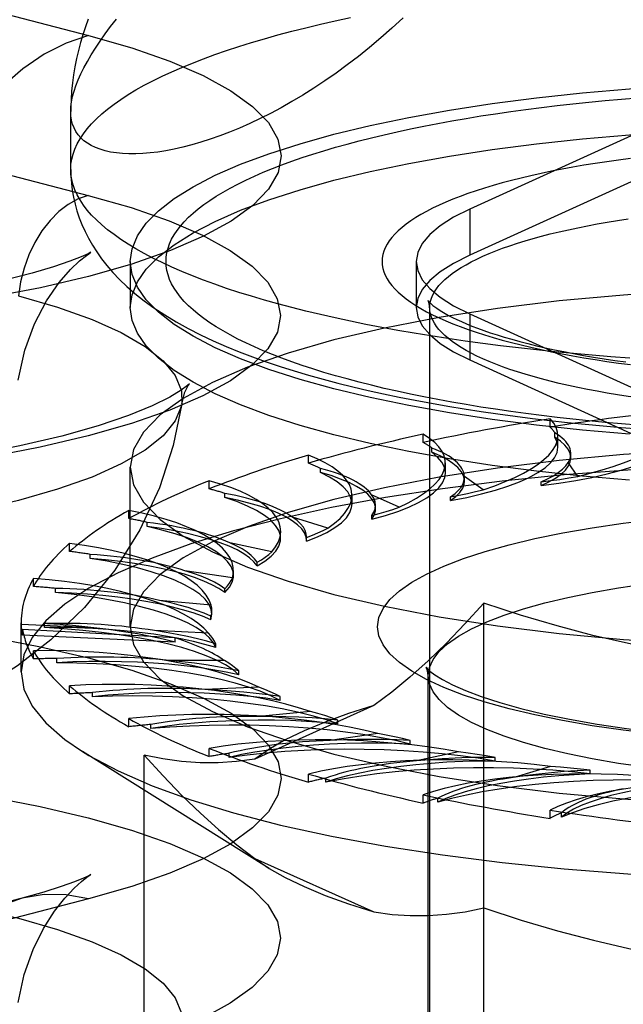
# Model space of a CAD drawing. Header units: inches. Extents: x 0 to 227, y 0 to 147.
# Tile 206 of 256: x 98.478 to 98.858, y 103.569 to 104.189. Entities that reach past the tile are written whole.
import ezdxf

# ---------------------------------------------------------------- set-up
doc = ezdxf.new("R2010")
doc.units = ezdxf.units.IN
doc.header["$LTSCALE"] = 12.466667
doc.header["$MEASUREMENT"] = 0
doc.linetypes.add('HIDDEN', pattern=[0.2, 0.1, -0.1])
doc.layers.get('0').update_dxf_attribs({"linetype": 'CONTINUOUS'})
doc.layers.add('DEFAULT_2', color=8, linetype='HIDDEN')

msp = doc.modelspace()

# ---------------------------------------------------------------- linework, layer by layer
at = {"color": 7, "linetype": 'Continuous'}
for p, q in [((98.5102, 104.09467), (98.5102, 104.1312)), ((98.5477, 104.01913), (98.5477, 104.00774))]:
    msp.add_line(p, q, dxfattribs=at)
for points in [[(98.71945, 104.19014), (98.71245, 104.18365), (98.70542, 104.17743), (98.69837, 104.17148), (98.69132, 104.16581), (98.68427, 104.16041), (98.67724, 104.15527), (98.67023, 104.1504), (98.66326, 104.14579), (98.65634, 104.14144), (98.64949, 104.13735), (98.6427, 104.13353), (98.636, 104.12995), (98.62939, 104.12663), (98.62288, 104.12355), (98.61647, 104.12072), (98.61019, 104.11813), (98.60403, 104.11577), (98.598, 104.11365), (98.59212, 104.11176), (98.58639, 104.1101), (98.58082, 104.10865), (98.57541, 104.10743), (98.57018, 104.10642), (98.56513, 104.10562), (98.56026, 104.10503), (98.55559, 104.10464), (98.55111, 104.10446), (98.54684, 104.10446), (98.54278, 104.10466), (98.53894, 104.10505), (98.53532, 104.10563), (98.53193, 104.10638), (98.52877, 104.10732), (98.52584, 104.10843), (98.52316, 104.1097), (98.52072, 104.11115), (98.51853, 104.11276), (98.51659, 104.11453), (98.5149, 104.11646), (98.51347, 104.11855), (98.51229, 104.12079), (98.51138, 104.12317), (98.51072, 104.12571), (98.51033, 104.12838), (98.5102, 104.1312)], [(98.52118, 104.18915), (98.51944, 104.18431), (98.51784, 104.17944), (98.51637, 104.17451), (98.51503, 104.1695), (98.51385, 104.16443), (98.51282, 104.15932), (98.51195, 104.15419), (98.51126, 104.14909), (98.51075, 104.14399), (98.5104, 104.13892), (98.51022, 104.13386), (98.5102, 104.1312)], [(98.5102, 104.09467), (98.51031, 104.0903), (98.51064, 104.08593), (98.51118, 104.08158), (98.51194, 104.07723), (98.51293, 104.07288), (98.51415, 104.06853), (98.5156, 104.06421), (98.51728, 104.05991), (98.5192, 104.05562), (98.52138, 104.05133), (98.52383, 104.04705), (98.52656, 104.04277), (98.52959, 104.03849), (98.53296, 104.03419), (98.5367, 104.02985), (98.54087, 104.02548), (98.54551, 104.02104), (98.55066, 104.01656), (98.55637, 104.01203), (98.56261, 104.00753), (98.56936, 104.00308), (98.57655, 103.99875), (98.58405, 103.9946), (98.59183, 103.99063), (98.59981, 103.98687), (98.60797, 103.9833), (98.61627, 103.97991), (98.62471, 103.97669), (98.6333, 103.97362), (98.64203, 103.97069), (98.6509, 103.9679), (98.65991, 103.96522), (98.66907, 103.96266), (98.67838, 103.96021), (98.68783, 103.95785), (98.69743, 103.9556), (98.70717, 103.95344), (98.71705, 103.95137), (98.72708, 103.9494), (98.73724, 103.94751), (98.74753, 103.94571), (98.75795, 103.94399), (98.7685, 103.94236), (98.77916, 103.94081), (98.78994, 103.93935), (98.80083, 103.93797), (98.81183, 103.93668), (98.82293, 103.93547), (98.83412, 103.93434), (98.8454, 103.93329), (98.85676, 103.93233)], [(98.86226, 103.97592), (98.85029, 103.97679), (98.83842, 103.97775), (98.82664, 103.97878), (98.81498, 103.9799), (98.80343, 103.98109), (98.792, 103.98236), (98.78071, 103.98371), (98.76955, 103.98513), (98.75855, 103.98663), (98.7477, 103.9882), (98.73701, 103.98985), (98.7265, 103.99157), (98.71616, 103.99335), (98.706, 103.99521), (98.69604, 103.99714), (98.68627, 103.99913), (98.67671, 104.00119), (98.66736, 104.00331), (98.65823, 104.00549), (98.64932, 104.00774), (98.64065, 104.01005), (98.63221, 104.01241), (98.62401, 104.01483), (98.61606, 104.0173), (98.60836, 104.01983), (98.60092, 104.02241), (98.59374, 104.02504), (98.58683, 104.02771), (98.5802, 104.03044), (98.57384, 104.0332), (98.56776, 104.03601), (98.56197, 104.03886), (98.55647, 104.04174), (98.55127, 104.04467), (98.54636, 104.04762), (98.54175, 104.05061), (98.53745, 104.05363), (98.53345, 104.05668), (98.52976, 104.05975), (98.52639, 104.06285), (98.52332, 104.06597), (98.52058, 104.06911), (98.51815, 104.07227), (98.51605, 104.07544), (98.51426, 104.07862), (98.5128, 104.08182), (98.51166, 104.08503), (98.51085, 104.08824), (98.51036, 104.09145), (98.5102, 104.09467)], [(98.86194, 103.89909), (98.83231, 103.90165), (98.80346, 103.90474), (98.77553, 103.90836), (98.74867, 103.91248), (98.72302, 103.91709), (98.6987, 103.92216), (98.67584, 103.92767), (98.65456, 103.93359), (98.63497, 103.93988), (98.61715, 103.94652), (98.60122, 103.95347), (98.58724, 103.9607), (98.57529, 103.96817), (98.56542, 103.97584), (98.5577, 103.98367), (98.55215, 103.99162), (98.54882, 103.99966), (98.5477, 104.00774)], [(98.86194, 103.92807), (98.83231, 103.93062), (98.80346, 103.93372), (98.77553, 103.93733), (98.74867, 103.94146), (98.72302, 103.94607), (98.6987, 103.95114), (98.67584, 103.95665), (98.65456, 103.96256), (98.63497, 103.96886), (98.61715, 103.9755), (98.60122, 103.98245), (98.58724, 103.98968), (98.57529, 103.99715), (98.56542, 104.00481), (98.563, 104.00727)], [(98.85676, 103.93233), (98.86819, 103.93145), (98.8797, 103.93066)]]:
    msp.add_lwpolyline(points, dxfattribs=at)
at = {"layer": 'DEFAULT_2', "color": 8, "linetype": 'HIDDEN'}
for p, q in [((98.28846, 104.23918), (98.52141, 104.17889)), ((100.6012, 104.17199), (96.4227, 104.17199)), ((98.28815, 104.13865), (98.52111, 104.07836)), ((98.87657, 104.12208), (98.76138, 104.06967)), ((98.87657, 104.09311), (98.76138, 104.04069)), ((98.76138, 104.06967), (98.76138, 104.04069)), ((98.5477, 104.03672), (98.5477, 104.01913)), ((98.7277, 104.03672), (98.7277, 104.00774)), ((98.7362, 102.88726), (98.7362, 104.00774)), ((98.76138, 104.00376), (98.76138, 103.97479)), ((98.76138, 104.00376), (98.87657, 103.95135)), ((98.76138, 103.97479), (98.87657, 103.92237)), ((98.85449, 103.95289), (98.84802, 103.95395)), ((98.81207, 103.93253), (98.81207, 103.93767)), ((98.7321, 103.92287), (98.7321, 103.92802)), ((98.81503, 103.92623), (98.81503, 103.9288)), ((98.81694, 103.91989), (98.81694, 103.92704)), ((98.65982, 103.90977), (98.65982, 103.91492)), ((98.73753, 103.91677), (98.73753, 103.91934)), ((98.82505, 103.91321), (98.82505, 103.91584)), ((98.5477, 103.80683), (98.5477, 103.90728)), ((98.74608, 103.90349), (98.74608, 103.90997)), ((98.82946, 103.90147), (98.82346, 103.91027)), ((98.66755, 103.90397), (98.66755, 103.90654)), ((98.75813, 103.90083), (98.75811, 103.90147)), ((98.76992, 103.89307), (98.75811, 103.90147)), ((98.59743, 103.89363), (98.59743, 103.89877)), ((98.75813, 103.8985), (98.75813, 103.90083)), ((98.80627, 103.89569), (98.80627, 103.89803)), ((98.60723, 103.88822), (98.60723, 103.89079)), ((98.68729, 103.88415), (98.68729, 103.88972)), ((98.71692, 103.88212), (98.69965, 103.88986)), ((98.74939, 103.8863), (98.74939, 103.88864)), ((98.7021, 103.881), (98.7021, 103.88333)), ((98.54681, 103.87492), (98.54681, 103.88006)), ((98.69967, 103.8745), (98.69967, 103.87684)), ((98.55839, 103.87), (98.55839, 103.87257)), ((98.67207, 103.86896), (98.64988, 103.8758)), ((98.64237, 103.86247), (98.64237, 103.86689)), ((98.50952, 103.85422), (98.50952, 103.85936)), ((98.63673, 103.85398), (98.61029, 103.85972)), ((98.65863, 103.86298), (98.65865, 103.86359)), ((98.65864, 103.86064), (98.65866, 103.86358)), ((98.65864, 103.86064), (98.65865, 103.86125)), ((98.52251, 103.84986), (98.52251, 103.85243)), ((98.62752, 103.84514), (98.62752, 103.84748)), ((98.61199, 103.83763), (98.58209, 103.8421)), ((98.61267, 103.8391), (98.61267, 103.84219)), ((98.48669, 103.83216), (98.48669, 103.8373)), ((98.5007, 103.82841), (98.5007, 103.83098)), ((98.60727, 103.82849), (98.60727, 103.83082)), ((98.59858, 103.82043), (98.56614, 103.82348)), ((98.77031, 103.3162), (98.77031, 103.82168)), ((100.6012, 103.81688), (96.5477, 103.81688)), ((98.59851, 103.81117), (98.59911, 103.81476)), ((98.59911, 103.81475), (98.59911, 103.81709)), ((98.479, 103.77848), (98.479, 103.80941)), ((98.5248, 103.80617), (98.47901, 103.80826)), ((98.49361, 103.80631), (98.49361, 103.80888)), ((98.59851, 103.81117), (98.59851, 103.81351)), ((98.47986, 103.80156), (98.47986, 103.80519)), ((98.57601, 103.79981), (98.47986, 103.80519)), ((98.59692, 103.80288), (98.56293, 103.80443)), ((98.57601, 103.79717), (98.47986, 103.80156)), ((98.57601, 103.79717), (98.57601, 103.79981)), ((98.60149, 103.79373), (98.60149, 103.79607)), ((96.5477, 103.78996), (100.6012, 103.78996)), ((98.48669, 103.78666), (98.48669, 103.7918)), ((98.50145, 103.78422), (98.50145, 103.78679)), ((98.60706, 103.78553), (98.57254, 103.78553)), ((98.61613, 103.77668), (98.61613, 103.77902)), ((98.7352, 103.41421), (98.7352, 103.77611)), ((98.50952, 103.7646), (98.50952, 103.76974)), ((98.52399, 103.76282), (98.52399, 103.76539)), ((98.62869, 103.76889), (98.59469, 103.76734)), ((98.64199, 103.76055), (98.64199, 103.76289)), ((98.70112, 103.75722), (98.62608, 103.72358)), ((98.66115, 103.75348), (98.62871, 103.75043)), ((98.54681, 103.7439), (98.54681, 103.74905)), ((98.67828, 103.74583), (98.67828, 103.74817)), ((98.56055, 103.74276), (98.56055, 103.74533)), ((98.70346, 103.73977), (98.67356, 103.7353)), ((98.72389, 103.73297), (98.72389, 103.7353)), ((98.63518, 103.65482), (98.51753, 103.72834)), ((98.59743, 103.7252), (98.59743, 103.73034)), ((98.75433, 103.72816), (98.72788, 103.72241)), ((98.5564, 103.41209), (98.5564, 103.72612)), ((98.61001, 103.72465), (98.61001, 103.72722)), ((98.77744, 103.72234), (98.77744, 103.72468)), ((98.81221, 103.71901), (98.79002, 103.71217)), ((98.8373, 103.71429), (98.8373, 103.71663)), ((98.65982, 103.70905), (98.65982, 103.71419)), ((98.67087, 103.70904), (98.67087, 103.71161)), ((98.7321, 103.69595), (98.7321, 103.70109)), ((98.74128, 103.6964), (98.74128, 103.69897)), ((98.81207, 103.6863), (98.81207, 103.69144)), ((98.8191, 103.68711), (98.8191, 103.68968)), ((98.62608, 103.66111), (98.70112, 103.62747)), ((98.62608, 103.66111), (98.63521, 103.65481)), ((98.47957, 103.63603), (98.24662, 103.57574)), ((98.52141, 103.63567), (98.28846, 103.57538))]:
    msp.add_line(p, q, dxfattribs=at)
for points in [[(98.5102, 104.09467), (98.51036, 104.09789), (98.51085, 104.10111), (98.51166, 104.10432), (98.5128, 104.10752), (98.51426, 104.11072), (98.51605, 104.1139), (98.51815, 104.11708), (98.52058, 104.12023), (98.52332, 104.12337), (98.52639, 104.12649), (98.52976, 104.12959), (98.53345, 104.13266), (98.53745, 104.13571), (98.54175, 104.13873), (98.54636, 104.14172), (98.55127, 104.14468), (98.55647, 104.1476), (98.56197, 104.15048), (98.56776, 104.15333), (98.57384, 104.15614), (98.5802, 104.15891), (98.58683, 104.16163), (98.59374, 104.1643), (98.60092, 104.16693), (98.60836, 104.16951), (98.61606, 104.17204), (98.62401, 104.17451), (98.63221, 104.17693), (98.64065, 104.1793), (98.64932, 104.1816), (98.65823, 104.18385), (98.66736, 104.18603), (98.67671, 104.18815), (98.68627, 104.19021)], [(98.5102, 104.1312), (98.51033, 104.13416), (98.51072, 104.13726), (98.51138, 104.14049), (98.51229, 104.14385), (98.51347, 104.14735), (98.5149, 104.15097), (98.51659, 104.15473), (98.51853, 104.15861), (98.52072, 104.16262), (98.52316, 104.16675), (98.52584, 104.17101), (98.52877, 104.17539), (98.53193, 104.1799), (98.53532, 104.18453), (98.53894, 104.18928)], [(98.52141, 104.17889), (98.50738, 104.17412), (98.49354, 104.16712), (98.48009, 104.158), (98.46724, 104.14689), (98.45515, 104.13395), (98.444, 104.11935), (98.43395, 104.10332), (98.42514, 104.08606), (98.41769, 104.06784), (98.41172, 104.0489), (98.4073, 104.02952)], [(98.52141, 104.17889), (98.54861, 104.17113), (98.57261, 104.16277), (98.59354, 104.15374), (98.61102, 104.14422), (98.62474, 104.13432), (98.63467, 104.12411), (98.64066, 104.1137), (98.6427, 104.10318), (98.64072, 104.09267), (98.63479, 104.08225), (98.62491, 104.07204), (98.61124, 104.06213), (98.59385, 104.05261), (98.57296, 104.04358), (98.54872, 104.03512), (98.52141, 104.02732), (98.49126, 104.02025), (98.4586, 104.01398)], [(98.5477, 104.03672), (98.54882, 104.04479), (98.55215, 104.05283), (98.5577, 104.06079), (98.56542, 104.06862), (98.57529, 104.07629), (98.58724, 104.08375), (98.60122, 104.09098), (98.61715, 104.09793), (98.63497, 104.10457), (98.65456, 104.11087), (98.67584, 104.11678), (98.6987, 104.12229), (98.72302, 104.12736), (98.74867, 104.13197), (98.77553, 104.1361), (98.80346, 104.13972), (98.83231, 104.14281), (98.86194, 104.14536), (98.8922, 104.14736), (98.92294, 104.1488), (98.95391, 104.14966), (98.9852, 104.14995)], [(98.86733, 103.93373), (98.85696, 103.93456), (98.84667, 103.93547), (98.83648, 103.93644), (98.82639, 103.93748), (98.8164, 103.93859), (98.80654, 103.93977), (98.79679, 103.94101), (98.78718, 103.94232), (98.7777, 103.9437), (98.76836, 103.94513), (98.75918, 103.94663), (98.75014, 103.9482), (98.74127, 103.94982), (98.73256, 103.9515), (98.72403, 103.95324), (98.71568, 103.95504), (98.70751, 103.95689), (98.69953, 103.9588), (98.69175, 103.96077), (98.68417, 103.96278), (98.6768, 103.96484), (98.66963, 103.96696), (98.66268, 103.96912), (98.65596, 103.97133), (98.64946, 103.97358), (98.64319, 103.97588), (98.63715, 103.97822), (98.63135, 103.98059), (98.6258, 103.98301), (98.62049, 103.98546), (98.61543, 103.98795), (98.61063, 103.99047), (98.60608, 103.99303), (98.60179, 103.99561), (98.59776, 103.99822), (98.594, 104.00086), (98.59051, 104.00352), (98.58729, 104.00621), (98.58434, 104.00892), (98.58167, 104.01164), (98.57927, 104.01438), (98.57715, 104.01714), (98.57531, 104.01991), (98.57375, 104.0227), (98.57247, 104.02549), (98.57148, 104.02829), (98.57077, 104.03109), (98.57034, 104.0339), (98.5702, 104.03672), (98.57034, 104.03953), (98.57077, 104.04234), (98.57148, 104.04514), (98.57247, 104.04794), (98.57375, 104.05074), (98.57531, 104.05352), (98.57715, 104.05629), (98.57927, 104.05905), (98.58167, 104.06179), (98.58434, 104.06452), (98.58729, 104.06722), (98.59051, 104.06991), (98.594, 104.07257), (98.59776, 104.07521), (98.60179, 104.07782), (98.60608, 104.0804), (98.61063, 104.08296), (98.61543, 104.08548), (98.62049, 104.08797), (98.6258, 104.09042), (98.63135, 104.09284), (98.63715, 104.09522), (98.64319, 104.09755), (98.64946, 104.09985), (98.65596, 104.1021), (98.66268, 104.10431), (98.66963, 104.10647), (98.67679, 104.10859), (98.68417, 104.11065), (98.69175, 104.11267), (98.69953, 104.11463), (98.70751, 104.11654), (98.71568, 104.11839), (98.72403, 104.12019), (98.73256, 104.12193), (98.74127, 104.12361), (98.75014, 104.12524), (98.75918, 104.1268), (98.76836, 104.1283), (98.7777, 104.12974), (98.78718, 104.13111), (98.79679, 104.13242), (98.80654, 104.13366), (98.8164, 104.13484), (98.82639, 104.13595), (98.83648, 104.13699), (98.84667, 104.13796), (98.85696, 104.13887), (98.86733, 104.1397)], [(98.5477, 104.00774), (98.54882, 104.01582), (98.55215, 104.02385), (98.5577, 104.03181), (98.56542, 104.03964), (98.57529, 104.04731), (98.58724, 104.05478), (98.60122, 104.062), (98.61715, 104.06896), (98.63497, 104.0756), (98.65456, 104.08189), (98.67584, 104.08781), (98.6987, 104.09331), (98.72302, 104.09839), (98.74867, 104.103), (98.77553, 104.10712), (98.80346, 104.11074), (98.83231, 104.11383), (98.86194, 104.11638), (98.8922, 104.11838), (98.92294, 104.11982), (98.95391, 104.12068), (98.9852, 104.12097)], [(98.86259, 104.10158), (98.8551, 104.10059), (98.84771, 104.09955), (98.84045, 104.09845), (98.83333, 104.09729), (98.82634, 104.09608), (98.8195, 104.09481), (98.8128, 104.09349), (98.80627, 104.09212), (98.79989, 104.0907), (98.79369, 104.08923), (98.78766, 104.08771), (98.78181, 104.08614), (98.77614, 104.08453), (98.77067, 104.08288), (98.76538, 104.08119), (98.7603, 104.07945), (98.75543, 104.07768), (98.75076, 104.07586), (98.74631, 104.07402), (98.74207, 104.07214), (98.73805, 104.07022), (98.73426, 104.06828), (98.7307, 104.0663), (98.72737, 104.06431), (98.72427, 104.06228), (98.72141, 104.06023), (98.71879, 104.05816), (98.71641, 104.05607), (98.71428, 104.05397), (98.71239, 104.05185), (98.71075, 104.04971), (98.70937, 104.04756), (98.70823, 104.0454), (98.70734, 104.04324), (98.70671, 104.04107), (98.70633, 104.03889), (98.7062, 104.03671), (98.70633, 104.03454), (98.70671, 104.03236), (98.70734, 104.03019), (98.70823, 104.02802), (98.70937, 104.02587), (98.71076, 104.02372), (98.71239, 104.02158), (98.71428, 104.01946), (98.71641, 104.01736), (98.71879, 104.01527), (98.72141, 104.0132), (98.72427, 104.01115), (98.72737, 104.00912), (98.7307, 104.00713), (98.73426, 104.00515), (98.73806, 104.00321), (98.74207, 104.00129), (98.74631, 103.99941), (98.75076, 103.99757), (98.75543, 103.99575), (98.76031, 103.99398), (98.76539, 103.99224), (98.77067, 103.99055), (98.77614, 103.9889), (98.78181, 103.98729), (98.78766, 103.98572), (98.79369, 103.9842), (98.7999, 103.98273), (98.80627, 103.98131), (98.81281, 103.97994), (98.8195, 103.97862), (98.82634, 103.97735), (98.83333, 103.97614), (98.84046, 103.97498), (98.84772, 103.97388), (98.8551, 103.97284), (98.86259, 103.97185)], [(98.52111, 104.07836), (98.54827, 104.07061), (98.57225, 104.06225), (98.59315, 104.05323), (98.61062, 104.04372), (98.62433, 104.03383), (98.63425, 104.02363), (98.64023, 104.01323), (98.64227, 104.00273), (98.64029, 103.99222), (98.63436, 103.98182), (98.6245, 103.97162), (98.61084, 103.96171), (98.59346, 103.95221), (98.57259, 103.94318), (98.54838, 103.93474), (98.52111, 103.92694), (98.49099, 103.91988), (98.45836, 103.91362)], [(98.52111, 104.07836), (98.5148, 104.07611), (98.50863, 104.07267), (98.50271, 104.06811), (98.49716, 104.06253), (98.49211, 104.05604), (98.48765, 104.04877), (98.48387, 104.04087), (98.48086, 104.0325), (98.47866, 104.02383), (98.47734, 104.01505)], [(98.76138, 104.06967), (98.75122, 104.06454), (98.74285, 104.05924), (98.73627, 104.05376), (98.73152, 104.04815), (98.72866, 104.04245), (98.7277, 104.03672)], [(98.7362, 104.00774), (98.73632, 104.00973), (98.73667, 104.01171), (98.73727, 104.01369), (98.73809, 104.01567), (98.73916, 104.01764), (98.74045, 104.0196), (98.74198, 104.02155), (98.74375, 104.02348), (98.74574, 104.0254), (98.74796, 104.02731), (98.7504, 104.02919), (98.75307, 104.03106), (98.75596, 104.0329), (98.75907, 104.03472), (98.76239, 104.03651), (98.76593, 104.03828), (98.76967, 104.04001), (98.77362, 104.04172), (98.77777, 104.04339), (98.78212, 104.04503), (98.78666, 104.04663), (98.79139, 104.0482), (98.79631, 104.04973), (98.8014, 104.05122), (98.80667, 104.05266), (98.81211, 104.05407), (98.81772, 104.05543), (98.82348, 104.05674), (98.8294, 104.05801), (98.83546, 104.05923), (98.84167, 104.0604), (98.84802, 104.06152), (98.85449, 104.06259), (98.86109, 104.06361)], [(98.52152, 104.04164), (98.52243, 104.04224), (98.5229, 104.04254), (98.52111, 104.04162), (98.51677, 104.03966), (98.50961, 104.03685), (98.49938, 104.03336), (98.48588, 104.02936), (98.46881, 104.02503)], [(98.47718, 103.962), (98.48131, 103.98084), (98.48744, 103.99749), (98.49499, 104.01192), (98.50294, 104.02343), (98.51, 104.0316), (98.51582, 104.03716), (98.52004, 104.04057), (98.52152, 104.04164)], [(98.76138, 104.04069), (98.75122, 104.03556), (98.74285, 104.03026), (98.73627, 104.02478), (98.73152, 104.01917), (98.72866, 104.01348), (98.7277, 104.00774)], [(98.563, 104.00727), (98.5577, 104.01265), (98.55215, 104.0206), (98.54882, 104.02864), (98.5477, 104.03672)], [(98.7277, 104.03672), (98.72866, 104.03098), (98.73152, 104.02528), (98.73627, 104.01967), (98.74285, 104.01419), (98.75122, 104.00889), (98.76138, 104.00376)], [(98.9852, 104.02052), (98.94211, 104.01996), (98.89985, 104.01834), (98.8582, 104.01564), (98.81778, 104.0119), (98.77897, 104.00714), (98.74214, 104.00143), (98.70766, 103.99481), (98.67584, 103.98735), (98.64702, 103.97911), (98.62143, 103.97019), (98.59937, 103.96066), (98.581, 103.95061), (98.56655, 103.94015), (98.55611, 103.92937), (98.54982, 103.91838), (98.5477, 103.90728)], [(98.47734, 104.01505), (98.50198, 104.00796), (98.52362, 104.00025), (98.54203, 103.992), (98.55701, 103.98329), (98.56839, 103.97423), (98.57604, 103.96491), (98.57989, 103.95543), (98.58013, 103.94724)], [(98.7277, 104.00774), (98.72866, 104.002), (98.73152, 103.99631), (98.73627, 103.9907), (98.74285, 103.98521), (98.75122, 103.97992), (98.76138, 103.97479)], [(98.73524, 104.01207), (98.73523, 104.0121), (98.73524, 104.01208), (98.73537, 104.0119), (98.73563, 104.01159), (98.73603, 104.01114), (98.7366, 104.01058), (98.73733, 104.00991), (98.73824, 104.00913), (98.73935, 104.00826), (98.74067, 104.00731), (98.74219, 104.00628), (98.74394, 104.00517), (98.74591, 104.00401), (98.74812, 104.00279), (98.75056, 104.00152), (98.75323, 104.00021), (98.75615, 103.99887), (98.7593, 103.99751), (98.7627, 103.99613), (98.76632, 103.99473), (98.77018, 103.99333), (98.77428, 103.99193), (98.77859, 103.99053), (98.78313, 103.98914), (98.78788, 103.98776), (98.79285, 103.9864), (98.79802, 103.98506), (98.80339, 103.98375), (98.80895, 103.98246), (98.8147, 103.98121), (98.82063, 103.97999), (98.82673, 103.97881), (98.833, 103.97766), (98.83942, 103.97656), (98.846, 103.9755), (98.85272, 103.97449), (98.85958, 103.97353)], [(98.73632, 104.00575), (98.73612, 104.00904), (98.73594, 104.01013), (98.73571, 104.01097), (98.73548, 104.01158), (98.73531, 104.01194), (98.73524, 104.01207)], [(98.84802, 103.95395), (98.84167, 103.95508), (98.83546, 103.95625), (98.8294, 103.95747), (98.82348, 103.95873), (98.81772, 103.96005), (98.81211, 103.96141), (98.80667, 103.96281), (98.8014, 103.96426), (98.79631, 103.96575), (98.79139, 103.96728), (98.78666, 103.96884), (98.78212, 103.97045), (98.77777, 103.97209), (98.77362, 103.97376), (98.76967, 103.97546), (98.76593, 103.9772), (98.76239, 103.97897), (98.75907, 103.98076), (98.75596, 103.98258), (98.75307, 103.98442), (98.7504, 103.98628), (98.74796, 103.98817), (98.74574, 103.99007), (98.74375, 103.99199), (98.74198, 103.99393), (98.74045, 103.99588), (98.73916, 103.99784), (98.73809, 103.9998), (98.73727, 104.00178), (98.73667, 104.00376), (98.73632, 104.00575)], [(98.58394, 103.95827), (98.58419, 103.95867), (98.58504, 103.95981), (98.58378, 103.95865), (98.57979, 103.95569), (98.57253, 103.95132), (98.56149, 103.94587), (98.5465, 103.93976), (98.52748, 103.93331), (98.50459, 103.92686), (98.47819, 103.92068), (98.44855, 103.91498)], [(98.58013, 103.94724), (98.58207, 103.95453), (98.58394, 103.95827)], [(98.87464, 103.94999), (98.86781, 103.9509), (98.86109, 103.95187), (98.85449, 103.95289)], [(98.58013, 103.94724), (98.57989, 103.9459), (98.57604, 103.93642), (98.56839, 103.9271), (98.55701, 103.91804), (98.54203, 103.90933), (98.52362, 103.90108), (98.50198, 103.89337), (98.47734, 103.88629), (98.44998, 103.87991), (98.42019, 103.87431), (98.3883, 103.86954), (98.35466, 103.86567), (98.31964, 103.86272), (98.28363, 103.86074), (98.24701, 103.85974), (98.21018, 103.85974), (98.17357, 103.86074), (98.13755, 103.86272), (98.10253, 103.86567), (98.06889, 103.86954), (98.037, 103.87431), (98.00721, 103.87991), (97.97985, 103.88629)], [(98.58013, 103.94724), (98.57476, 103.9209), (98.56607, 103.89433), (98.55374, 103.86784), (98.53795, 103.84254), (98.51881, 103.81895), (98.49773, 103.79855), (98.47679, 103.78232), (98.45597, 103.76916), (98.43574, 103.75866), (98.41528, 103.7499), (98.39351, 103.74229), (98.37013, 103.73576), (98.34392, 103.73008), (98.31568, 103.72559), (98.28573, 103.72238), (98.25514, 103.72054), (98.22593, 103.72005), (98.19675, 103.72076), (98.16619, 103.72284), (98.13639, 103.72629), (98.10888, 103.73092), (98.08283, 103.73683)], [(98.80627, 103.89569), (98.81752, 103.8972), (98.82822, 103.89892), (98.83837, 103.90086), (98.8479, 103.903), (98.85674, 103.90533), (98.86483, 103.90784), (98.87213, 103.9105), (98.87858, 103.91331), (98.88415, 103.91624), (98.8888, 103.91928), (98.8925, 103.9224), (98.89523, 103.92559), (98.89696, 103.92881), (98.89771, 103.93207)], [(98.82505, 103.91321), (98.82461, 103.91599), (98.82338, 103.91862), (98.82136, 103.92121), (98.81858, 103.92375), (98.81503, 103.92623)], [(98.81694, 103.91989), (98.81649, 103.92299), (98.81503, 103.92623)], [(98.9852, 103.92006), (98.94211, 103.9195), (98.89985, 103.91788), (98.8582, 103.91518), (98.81778, 103.91144), (98.77897, 103.90668), (98.74214, 103.90098), (98.70766, 103.89435), (98.67584, 103.88689), (98.64702, 103.87866), (98.62143, 103.86973), (98.59937, 103.8602), (98.581, 103.85016), (98.56655, 103.83969), (98.55611, 103.82892), (98.54982, 103.81792), (98.5477, 103.80683)], [(98.74939, 103.8863), (98.75947, 103.88829), (98.76884, 103.89046), (98.77754, 103.89283), (98.78549, 103.89537), (98.79263, 103.89806), (98.79892, 103.90089), (98.80431, 103.90385), (98.80879, 103.9069), (98.8123, 103.91004), (98.81485, 103.91323), (98.81639, 103.91648), (98.81694, 103.91989)], [(98.75813, 103.8985), (98.7581, 103.89927), (98.75747, 103.90191), (98.75604, 103.90453), (98.75384, 103.90712), (98.75086, 103.90965), (98.74713, 103.91211), (98.74269, 103.91448), (98.73753, 103.91677)], [(98.74608, 103.90349), (98.74607, 103.90396), (98.74542, 103.90722), (98.74377, 103.91046), (98.74114, 103.91364), (98.73753, 103.91677)], [(98.9852, 103.90949), (98.9434, 103.90904), (98.90188, 103.9077), (98.86093, 103.90548), (98.82084, 103.90239), (98.78186, 103.89846), (98.74427, 103.8937), (98.70833, 103.88816), (98.67428, 103.88187), (98.64236, 103.87487), (98.61277, 103.86721), (98.58573, 103.85895), (98.56142, 103.85013), (98.54001, 103.84083), (98.52163, 103.8311), (98.50642, 103.82102), (98.49449, 103.81064), (98.4859, 103.80004), (98.48073, 103.78929), (98.479, 103.77848)], [(98.5477, 103.90728), (98.54982, 103.89618), (98.55611, 103.88519), (98.56655, 103.87441), (98.581, 103.86395), (98.59937, 103.85391), (98.62143, 103.84437), (98.64702, 103.83545), (98.67584, 103.82721), (98.70766, 103.81975), (98.74214, 103.81313), (98.77897, 103.80742), (98.81778, 103.80267), (98.8582, 103.79893), (98.89985, 103.79622), (98.94211, 103.7946), (98.9852, 103.79405)], [(98.80627, 103.89569), (98.81121, 103.89802), (98.81541, 103.90043), (98.81889, 103.90292), (98.8216, 103.90547), (98.82354, 103.90807), (98.82469, 103.9107), (98.82505, 103.91321)], [(98.80628, 103.89804), (98.8104, 103.89995), (98.81403, 103.90192), (98.81716, 103.90394), (98.81978, 103.90601), (98.82188, 103.90812), (98.82346, 103.91027)], [(98.68729, 103.88416), (98.68723, 103.88525), (98.68639, 103.88851), (98.68456, 103.89174), (98.68172, 103.89492), (98.67793, 103.89804), (98.67321, 103.90105), (98.66755, 103.90397)], [(98.7021, 103.881), (98.70198, 103.8824), (98.70116, 103.88504), (98.69955, 103.88766), (98.69716, 103.89023), (98.694, 103.89275), (98.69009, 103.89519), (98.68546, 103.89755), (98.68014, 103.89981), (98.67417, 103.90195), (98.66755, 103.90397)], [(98.69967, 103.8745), (98.70827, 103.87691), (98.71604, 103.87947), (98.72302, 103.88219), (98.72915, 103.88505), (98.73437, 103.88802), (98.73866, 103.89109), (98.74199, 103.89424), (98.74435, 103.89745), (98.74571, 103.9007), (98.74608, 103.90349)], [(98.80628, 103.89804), (98.81229, 103.8988), (98.81816, 103.89963), (98.82388, 103.90052), (98.82946, 103.90147)], [(98.74939, 103.88864), (98.75217, 103.89071), (98.75442, 103.89282), (98.75615, 103.89495), (98.75734, 103.89711), (98.75799, 103.89928), (98.75813, 103.90083)], [(98.74939, 103.8863), (98.75269, 103.88882), (98.75522, 103.89138), (98.75697, 103.89399), (98.75793, 103.89662), (98.75813, 103.8985)], [(98.7021, 103.88333), (98.70182, 103.88553), (98.70101, 103.8877), (98.69965, 103.88986)], [(98.74939, 103.88864), (98.7548, 103.88967), (98.76003, 103.89075), (98.76507, 103.89188), (98.76992, 103.89307)], [(98.64237, 103.86248), (98.64223, 103.86419), (98.6412, 103.86744), (98.63917, 103.87067), (98.63615, 103.87384), (98.63218, 103.87694), (98.62725, 103.87995), (98.62143, 103.88284), (98.61476, 103.8856), (98.60723, 103.88822)], [(98.65865, 103.86125), (98.65842, 103.86329), (98.65741, 103.86592), (98.6556, 103.86853), (98.65303, 103.87109), (98.64968, 103.87359), (98.6456, 103.87602), (98.6408, 103.87836), (98.63531, 103.88059), (98.62917, 103.88271), (98.62241, 103.88469), (98.6151, 103.88653), (98.60723, 103.88822)], [(98.65864, 103.86064), (98.66548, 103.8634), (98.67142, 103.86627), (98.67647, 103.86926), (98.68058, 103.87235), (98.68373, 103.87551), (98.6859, 103.87873), (98.68707, 103.88198), (98.68729, 103.88416)], [(98.69968, 103.87684), (98.70102, 103.879), (98.70183, 103.88117), (98.7021, 103.88333)], [(98.69967, 103.8745), (98.70124, 103.87712), (98.70201, 103.87976), (98.7021, 103.881)], [(98.69968, 103.87684), (98.70432, 103.87809), (98.70874, 103.87939), (98.71294, 103.88073), (98.71692, 103.88212)], [(98.65865, 103.86359), (98.65851, 103.86517), (98.65785, 103.86734), (98.65665, 103.8695), (98.65492, 103.87164), (98.65266, 103.87374), (98.64988, 103.8758)], [(98.87817, 103.73939), (98.85789, 103.74179), (98.83841, 103.7446), (98.81987, 103.74779), (98.80243, 103.75134), (98.78615, 103.75522), (98.77112, 103.75942), (98.7574, 103.76391), (98.74507, 103.76868), (98.73421, 103.77369), (98.7249, 103.7789), (98.7172, 103.78429), (98.71118, 103.78981), (98.70684, 103.79544), (98.70424, 103.80114), (98.70336, 103.80687), (98.70424, 103.8126), (98.70685, 103.8183), (98.71119, 103.82393), (98.71722, 103.82945), (98.72492, 103.83484), (98.73423, 103.84006), (98.74509, 103.84506), (98.75743, 103.84983), (98.77115, 103.85432), (98.78619, 103.85852), (98.80247, 103.8624), (98.81992, 103.86595), (98.83846, 103.86914), (98.85794, 103.87195), (98.87822, 103.87435)], [(98.61267, 103.8391), (98.61242, 103.84144), (98.61119, 103.84469), (98.60898, 103.8479), (98.60578, 103.85106), (98.60162, 103.85415), (98.59652, 103.85713), (98.59053, 103.86001), (98.58366, 103.86275), (98.57598, 103.86534), (98.56756, 103.86775), (98.55839, 103.87)], [(98.62752, 103.84514), (98.62552, 103.84775), (98.62276, 103.85029), (98.61924, 103.85278), (98.61498, 103.85519), (98.61001, 103.8575), (98.60436, 103.85971), (98.59807, 103.86179), (98.59117, 103.86374), (98.58369, 103.86555), (98.57571, 103.8672), (98.56728, 103.86868), (98.55839, 103.87)], [(98.65863, 103.86298), (98.66237, 103.86442), (98.66585, 103.8659), (98.66908, 103.86741), (98.67207, 103.86896)], [(98.62752, 103.84749), (98.62592, 103.84964), (98.62381, 103.85175), (98.62118, 103.85382), (98.61805, 103.85584), (98.61442, 103.85781), (98.61029, 103.85972)], [(98.62752, 103.84514), (98.63241, 103.84817), (98.63633, 103.85126), (98.63929, 103.85444), (98.64127, 103.85766), (98.64225, 103.86092), (98.64237, 103.86248)], [(98.62752, 103.84749), (98.63022, 103.84907), (98.63266, 103.85068), (98.63483, 103.85232), (98.63673, 103.85398)], [(98.59911, 103.81476), (98.5987, 103.8177), (98.59729, 103.82095), (98.59488, 103.82416), (98.5915, 103.8273), (98.58716, 103.83037), (98.58189, 103.83334), (98.57573, 103.83619), (98.5687, 103.8389), (98.56087, 103.84146), (98.55227, 103.84385), (98.54297, 103.84606), (98.53306, 103.84806), (98.52251, 103.84986)], [(98.60727, 103.82849), (98.60355, 103.83096), (98.59913, 103.83334), (98.594, 103.83563), (98.58819, 103.83781), (98.58174, 103.83987), (98.5747, 103.84179), (98.5671, 103.84356), (98.55899, 103.84517), (98.55042, 103.84662), (98.54144, 103.84788), (98.53215, 103.84896), (98.52251, 103.84986)], [(98.60726, 103.83083), (98.60425, 103.83288), (98.60076, 103.83486), (98.59678, 103.83678), (98.59233, 103.83863), (98.58744, 103.84041), (98.58209, 103.8421)], [(98.60727, 103.82849), (98.61006, 103.83169), (98.61184, 103.83491), (98.61263, 103.83817), (98.61267, 103.8391)], [(98.7352, 103.77611), (98.73597, 103.7812), (98.73829, 103.78626), (98.74214, 103.79125), (98.74749, 103.79615), (98.75432, 103.80093), (98.76258, 103.80555), (98.77221, 103.80999), (98.78315, 103.81422), (98.79532, 103.8182), (98.80866, 103.82193), (98.82311, 103.82537), (98.83858, 103.82852), (98.85503, 103.83135), (98.87231, 103.83384), (98.8903, 103.83597), (98.90883, 103.83773), (98.92775, 103.83909), (98.9469, 103.84005), (98.96608, 103.84063), (98.9852, 103.84082)], [(98.60726, 103.83083), (98.60887, 103.83251), (98.61019, 103.83421), (98.61123, 103.83592), (98.61199, 103.83763)], [(98.59851, 103.81117), (98.59318, 103.81345), (98.58723, 103.81559), (98.58064, 103.81761), (98.57346, 103.8195), (98.56573, 103.82123), (98.5575, 103.82281), (98.54883, 103.82421), (98.53976, 103.82543), (98.53035, 103.82647), (98.52067, 103.82732), (98.51079, 103.82796), (98.5007, 103.82841)], [(98.60149, 103.79373), (98.59988, 103.79698), (98.5973, 103.80017), (98.59373, 103.8033), (98.58921, 103.80635), (98.58377, 103.8093), (98.57744, 103.81212), (98.57025, 103.81481), (98.56227, 103.81734), (98.55353, 103.8197), (98.5441, 103.82187), (98.53403, 103.82383), (98.52339, 103.82559), (98.51229, 103.82711), (98.5007, 103.82841)], [(98.5985, 103.81351), (98.59416, 103.8154), (98.58938, 103.81719), (98.58417, 103.81891), (98.57855, 103.82053), (98.57254, 103.82206), (98.56614, 103.82348)], [(98.77031, 103.82168), (98.7584, 103.80866), (98.74668, 103.79656), (98.73516, 103.78541), (98.72377, 103.77515), (98.71241, 103.76575), (98.70112, 103.75722)], [(98.90606, 103.78824), (98.88373, 103.79183), (98.86133, 103.79622), (98.83892, 103.80141), (98.81634, 103.80738), (98.79346, 103.81414), (98.77031, 103.82168)], [(98.5985, 103.81351), (98.59895, 103.81524), (98.59911, 103.81709)], [(98.59911, 103.81709), (98.59899, 103.8187), (98.59858, 103.82043)], [(98.47901, 103.80826), (98.4791, 103.80659), (98.47927, 103.80491), (98.47952, 103.80324), (98.47986, 103.80156)], [(98.60149, 103.79373), (98.59472, 103.79573), (98.58742, 103.79757), (98.57957, 103.79927), (98.57123, 103.8008), (98.56246, 103.80216), (98.55331, 103.80334), (98.54382, 103.80433), (98.53407, 103.80513), (98.52411, 103.80573), (98.514, 103.80613), (98.50384, 103.80632), (98.49361, 103.80631)], [(98.61613, 103.77668), (98.61237, 103.77981), (98.60768, 103.78284), (98.60207, 103.78576), (98.59557, 103.78856), (98.58823, 103.79122), (98.5801, 103.79372), (98.57123, 103.79604), (98.56167, 103.79817), (98.55148, 103.8001), (98.54074, 103.80181), (98.5295, 103.8033), (98.51784, 103.80455), (98.50589, 103.80555), (98.49361, 103.80631)], [(98.57601, 103.79717), (98.56848, 103.79903), (98.56053, 103.80074), (98.55214, 103.80232), (98.54336, 103.80376), (98.53426, 103.80504), (98.5248, 103.80617)], [(98.5477, 103.80683), (98.54982, 103.79573), (98.55611, 103.78473), (98.56655, 103.77396), (98.581, 103.76349), (98.59937, 103.75345), (98.62143, 103.74392), (98.64702, 103.73499), (98.67584, 103.72676), (98.70766, 103.7193), (98.74214, 103.71268), (98.77897, 103.70697), (98.81778, 103.70221), (98.8582, 103.69847), (98.89985, 103.69577), (98.94211, 103.69415), (98.9852, 103.69359)], [(98.60148, 103.79607), (98.59593, 103.79773), (98.59003, 103.79928), (98.58376, 103.80074), (98.57714, 103.80208), (98.5702, 103.80331), (98.56293, 103.80443)], [(98.60148, 103.79607), (98.60076, 103.79779), (98.59976, 103.7995), (98.59848, 103.8012), (98.59692, 103.80288)], [(98.4586, 103.80058), (98.49126, 103.79431), (98.52141, 103.78724), (98.54872, 103.77944), (98.57296, 103.77099), (98.59385, 103.76195), (98.61124, 103.75244), (98.62491, 103.74252), (98.63479, 103.73231), (98.64072, 103.7219), (98.6427, 103.71138), (98.64066, 103.70086), (98.63467, 103.69045), (98.62474, 103.68025), (98.61102, 103.67034), (98.59353, 103.66082), (98.57261, 103.65179), (98.54861, 103.64343), (98.52141, 103.63567)], [(98.61613, 103.77668), (98.60813, 103.77835), (98.5997, 103.77984), (98.59083, 103.78115), (98.58159, 103.78229), (98.57204, 103.78323), (98.56223, 103.78399), (98.55223, 103.78454), (98.54209, 103.78488), (98.53188, 103.78502), (98.52166, 103.78496), (98.51152, 103.78469), (98.50145, 103.78422)], [(98.64199, 103.76055), (98.63618, 103.76347), (98.62954, 103.76623), (98.62205, 103.76886), (98.61377, 103.77133), (98.60476, 103.77362), (98.59508, 103.77571), (98.58478, 103.7776), (98.57394, 103.77927), (98.56261, 103.78071), (98.55088, 103.78191), (98.53881, 103.78287), (98.5265, 103.78358), (98.51406, 103.78403), (98.50145, 103.78422)], [(98.61612, 103.77902), (98.60955, 103.78041), (98.6027, 103.78167), (98.59553, 103.78282), (98.58811, 103.78385), (98.58045, 103.78475), (98.57254, 103.78553)], [(98.61612, 103.77902), (98.61425, 103.78069), (98.61212, 103.78233), (98.60973, 103.78394), (98.60706, 103.78553)], [(98.479, 103.77848), (98.48073, 103.76766), (98.4859, 103.75691), (98.49449, 103.74631), (98.50642, 103.73594), (98.51753, 103.72834)], [(98.73428, 103.78075), (98.73419, 103.78095), (98.73398, 103.78134), (98.7346, 103.78061), (98.73638, 103.77898), (98.73951, 103.77662), (98.74422, 103.77368), (98.75061, 103.77033), (98.75876, 103.76671), (98.76866, 103.76295), (98.78026, 103.75917), (98.79347, 103.75546), (98.80818, 103.75192), (98.82427, 103.74861), (98.8416, 103.74557), (98.86004, 103.74286), (98.87942, 103.74052), (98.89961, 103.73856), (98.92044, 103.73702), (98.94176, 103.7359), (98.96339, 103.73523), (98.9852, 103.735)], [(98.7352, 103.77611), (98.73482, 103.77919), (98.73428, 103.78075)], [(98.9852, 103.71141), (98.96606, 103.7116), (98.94687, 103.71217), (98.92771, 103.71314), (98.90878, 103.7145), (98.89024, 103.71626), (98.87226, 103.71839), (98.85498, 103.72088), (98.83854, 103.72371), (98.82307, 103.72686), (98.80863, 103.73031), (98.79529, 103.73403), (98.78313, 103.73802), (98.77219, 103.74224), (98.76255, 103.74668), (98.7543, 103.75131), (98.74747, 103.75609), (98.74213, 103.76099), (98.73828, 103.76598), (98.73597, 103.77103), (98.7352, 103.77611)], [(98.64199, 103.76055), (98.63299, 103.76183), (98.62369, 103.76292), (98.61407, 103.76382), (98.60421, 103.76452), (98.59417, 103.76502), (98.58401, 103.76532), (98.57379, 103.76542), (98.56357, 103.7653), (98.55342, 103.76498), (98.54339, 103.76446), (98.5336, 103.76374), (98.52399, 103.76282)], [(98.64198, 103.76289), (98.63458, 103.76396), (98.62698, 103.7649), (98.61915, 103.76571), (98.61115, 103.76639), (98.603, 103.76693), (98.59469, 103.76734)], [(98.64198, 103.76289), (98.63902, 103.76445), (98.63582, 103.76597), (98.63238, 103.76745), (98.62869, 103.76889)], [(98.67828, 103.74583), (98.6706, 103.74844), (98.6622, 103.75087), (98.65306, 103.75312), (98.64326, 103.75518), (98.63285, 103.75702), (98.62191, 103.75865), (98.6105, 103.76005), (98.5987, 103.76121), (98.58658, 103.76212), (98.57422, 103.76277), (98.56169, 103.76317), (98.54909, 103.76332), (98.53654, 103.7632), (98.52399, 103.76282)], [(98.70112, 103.75722), (98.68507, 103.75218), (98.6704, 103.7469), (98.6571, 103.74137), (98.64525, 103.73563), (98.63491, 103.7297), (98.62608, 103.72358)], [(98.67826, 103.74817), (98.67431, 103.74957), (98.67014, 103.75092), (98.66575, 103.75223), (98.66115, 103.75348)], [(98.67828, 103.74583), (98.66855, 103.74669), (98.65867, 103.74734), (98.64859, 103.74779), (98.63841, 103.74804), (98.62818, 103.74809), (98.61797, 103.74792), (98.60785, 103.74755), (98.59786, 103.74698), (98.58808, 103.74621), (98.57856, 103.74525), (98.56939, 103.7441), (98.56055, 103.74276)], [(98.67826, 103.74817), (98.67026, 103.74889), (98.66214, 103.74947), (98.6539, 103.74992), (98.64556, 103.75023), (98.63717, 103.7504), (98.62871, 103.75043)], [(98.72389, 103.73297), (98.71458, 103.73519), (98.70468, 103.7372), (98.69417, 103.73901), (98.68313, 103.74059), (98.67164, 103.74194), (98.65977, 103.74306), (98.6476, 103.74392), (98.6352, 103.74453), (98.62266, 103.74488), (98.61004, 103.74497), (98.59744, 103.7448), (98.58493, 103.74438), (98.57265, 103.7437), (98.56055, 103.74276)], [(98.72387, 103.7353), (98.71551, 103.73565), (98.70712, 103.73586), (98.6987, 103.73593), (98.69028, 103.73586), (98.68191, 103.73565), (98.67356, 103.7353)], [(98.72387, 103.7353), (98.71904, 103.7365), (98.71402, 103.73765), (98.70883, 103.73874), (98.70346, 103.73977)], [(98.51753, 103.72834), (98.52163, 103.72585), (98.54001, 103.71612), (98.56142, 103.70682), (98.58573, 103.698), (98.61277, 103.68974), (98.64236, 103.68208), (98.67428, 103.67509), (98.70833, 103.66879), (98.74427, 103.66325), (98.78186, 103.6585), (98.82084, 103.65456), (98.86093, 103.65147), (98.90188, 103.64925), (98.9434, 103.64791), (98.9852, 103.64746)], [(98.72389, 103.73297), (98.71374, 103.73337), (98.70357, 103.73357), (98.69334, 103.73356), (98.68314, 103.73335), (98.67304, 103.73293), (98.6631, 103.73231), (98.65337, 103.7315), (98.64392, 103.73049), (98.6348, 103.72929), (98.62607, 103.72791), (98.61782, 103.72637), (98.61001, 103.72465)], [(98.77744, 103.72234), (98.76678, 103.72412), (98.75568, 103.72565), (98.74411, 103.72696), (98.73218, 103.72802), (98.71996, 103.72884), (98.70753, 103.7294), (98.69496, 103.7297), (98.68234, 103.72975), (98.66975, 103.72953), (98.65727, 103.72905), (98.64497, 103.72832), (98.63294, 103.72734), (98.6213, 103.72612), (98.61001, 103.72465)], [(98.77742, 103.72468), (98.77185, 103.72565), (98.76615, 103.72655), (98.76031, 103.72739), (98.75433, 103.72816)], [(98.62608, 103.72358), (98.61461, 103.72198), (98.60311, 103.7212), (98.59161, 103.72127), (98.58003, 103.72213), (98.56828, 103.72374), (98.5564, 103.72612)], [(98.5564, 103.72612), (98.5684, 103.71297), (98.58021, 103.70076), (98.59181, 103.68951), (98.60328, 103.67917), (98.61471, 103.6697), (98.62608, 103.66111)], [(98.77744, 103.72234), (98.76717, 103.72229), (98.75702, 103.72203), (98.74695, 103.72156), (98.73705, 103.72089), (98.72739, 103.72003), (98.71801, 103.71897), (98.70898, 103.71773), (98.70035, 103.71631), (98.69218, 103.71472), (98.6845, 103.71297), (98.67741, 103.71108), (98.67087, 103.70904)], [(98.77742, 103.72468), (98.76895, 103.72465), (98.76056, 103.72448), (98.75222, 103.72417), (98.74397, 103.72372), (98.73586, 103.72313), (98.72788, 103.72241)], [(98.8373, 103.71429), (98.82562, 103.71556), (98.81366, 103.71657), (98.80139, 103.71734), (98.78892, 103.71785), (98.77634, 103.7181), (98.76372, 103.7181), (98.75114, 103.71783), (98.73869, 103.71731), (98.72643, 103.71653), (98.71446, 103.7155), (98.70284, 103.71422), (98.69165, 103.71271), (98.681, 103.71099), (98.67087, 103.70904)], [(98.83729, 103.71663), (98.82897, 103.71621), (98.82081, 103.71567), (98.81281, 103.71499), (98.80499, 103.71418), (98.7974, 103.71324), (98.79002, 103.71217)], [(98.83729, 103.71663), (98.83116, 103.71733), (98.82493, 103.71796), (98.81862, 103.71852), (98.81221, 103.71901)], [(98.8373, 103.71429), (98.82723, 103.71377), (98.81741, 103.71306), (98.8078, 103.71215), (98.7985, 103.71105), (98.78957, 103.70976), (98.78104, 103.7083), (98.77298, 103.70667), (98.76543, 103.70488), (98.75845, 103.70295), (98.75207, 103.70088), (98.74635, 103.6987), (98.74128, 103.6964)], [(98.90166, 103.70905), (98.8893, 103.70977), (98.87684, 103.71023), (98.86425, 103.71044), (98.85163, 103.71038), (98.83907, 103.71006), (98.82664, 103.70949), (98.81443, 103.70866), (98.80252, 103.70759), (98.79097, 103.70627), (98.77987, 103.70472), (98.76928, 103.70294), (98.75927, 103.70095), (98.74995, 103.69877), (98.74128, 103.6964)], [(98.90166, 103.70905), (98.89209, 103.70809), (98.88289, 103.70694), (98.87405, 103.70561), (98.86563, 103.70411), (98.85769, 103.70244), (98.85027, 103.70062), (98.84343, 103.69865), (98.8372, 103.69655), (98.83162, 103.69434), (98.82672, 103.69201), (98.82255, 103.68961), (98.8191, 103.68711)], [(98.96855, 103.70678), (98.9559, 103.70694), (98.94332, 103.70683), (98.93078, 103.70647), (98.91839, 103.70584), (98.90623, 103.70497), (98.89438, 103.70384), (98.88291, 103.70248), (98.8719, 103.70088), (98.86142, 103.69907), (98.85153, 103.69704), (98.84229, 103.69481), (98.83377, 103.69241), (98.82604, 103.68984), (98.8191, 103.68711)], [(98.45836, 103.70004), (98.49099, 103.69377), (98.52111, 103.68671), (98.54838, 103.67891), (98.57259, 103.67047), (98.59346, 103.66145), (98.61084, 103.65194), (98.6245, 103.64203), (98.63436, 103.63183), (98.64029, 103.62143), (98.64227, 103.61092), (98.64023, 103.60042), (98.63425, 103.59002), (98.62433, 103.57982), (98.61062, 103.56993), (98.59315, 103.56042), (98.57225, 103.5514), (98.54827, 103.54305), (98.52111, 103.53529)], [(98.63521, 103.65481), (98.64525, 103.64906), (98.6571, 103.64332), (98.6704, 103.63779), (98.68507, 103.63251), (98.70112, 103.62747)], [(97.97985, 103.6234), (98.00721, 103.62978), (98.037, 103.63538), (98.06889, 103.64014), (98.10253, 103.64402), (98.13755, 103.64696), (98.17357, 103.64895), (98.21018, 103.64994), (98.24701, 103.64994), (98.28363, 103.64895), (98.31964, 103.64696), (98.35466, 103.64402), (98.3883, 103.64014), (98.42019, 103.63538), (98.44998, 103.62978), (98.47734, 103.6234), (98.50198, 103.61632), (98.52362, 103.60861), (98.54203, 103.60035), (98.55701, 103.59165), (98.56839, 103.58258), (98.57604, 103.57326), (98.57989, 103.56378), (98.58013, 103.5556)], [(98.47718, 103.57035), (98.48099, 103.58809), (98.48648, 103.60365), (98.49305, 103.61696), (98.49997, 103.62782), (98.50651, 103.63612), (98.5123, 103.64226), (98.51698, 103.6465), (98.5204, 103.64919), (98.52231, 103.65052)], [(98.52231, 103.65052), (98.52246, 103.65062), (98.52293, 103.65091), (98.5216, 103.65021), (98.5182, 103.64863), (98.51248, 103.64628), (98.50425, 103.64331), (98.49335, 103.63985), (98.47957, 103.63603)], [(98.47957, 103.63603), (98.46724, 103.63171), (98.45515, 103.62503), (98.444, 103.61621), (98.43395, 103.60537), (98.42514, 103.59268), (98.41769, 103.57831), (98.41172, 103.56247), (98.4073, 103.54537)], [(98.52141, 103.63567), (98.50738, 103.63816), (98.49354, 103.63833), (98.47957, 103.63603)], [(98.70112, 103.62747), (98.71251, 103.62587), (98.72393, 103.62509), (98.73536, 103.62514), (98.74686, 103.62598), (98.75852, 103.62756), (98.77031, 103.6299)], [(98.77031, 103.6299), (98.79368, 103.62229), (98.8167, 103.6155), (98.8393, 103.60953), (98.86166, 103.60436), (98.88393, 103.60001), (98.90606, 103.59645)]]:
    msp.add_lwpolyline(points, dxfattribs=at)
for centre, major_axis, ratio, start_param, end_param in [((98.9852, 103.81455), (0.50613, 0.03142), 0.268018, 1.728692, 1.903225), ((98.73935, 103.93132), (0.15837, 0.00983), 0.268018, -0.982248, -0.016858), ((98.9852, 103.81455), (0.50613, 0.03016), 0.277915, 1.903305, 2.077838), ((98.65856, 103.91836), (0.15837, 0.00944), 0.277915, -0.807635, 0.232216), ((98.65856, 103.91319), (0.15837, 0.00983), 0.268018, 0.138857, 0.232136), ((98.9852, 103.81455), (0.50614, 0.02795), 0.287262, 2.078532, 2.253065), ((98.58769, 103.90196), (0.15837, 0.00875), 0.287262, -0.632408, 0.407443), ((98.69373, 103.90828), (0.13131, 0.00815), 0.268018, 6.110676, 6.659723), ((98.58769, 103.8968), (0.15837, 0.00944), 0.277915, 0.31347, 0.406748), ((98.9852, 103.81455), (0.50615, 0.02486), 0.295767, 2.254403, 2.428936), ((98.5289, 103.88262), (0.15837, 0.00778), 0.295767, -0.456538, 0.583313), ((98.6268, 103.89357), (0.13131, 0.00782), 0.277915, 0.002103, 0.55115), ((98.5289, 103.87746), (0.15837, 0.00875), 0.287262, 0.488697, 0.581976), ((98.57077, 103.87607), (0.13131, 0.00725), 0.287262, 0.17733, 0.726377), ((98.9852, 103.81455), (0.50616, 0.02096), 0.303155, 2.430908, 2.605441), ((98.48398, 103.86094), (0.15838, 0.00656), 0.303155, -0.280032, 0.759819), ((98.48398, 103.85578), (0.15837, 0.00778), 0.295767, 0.664568, 0.757846), ((98.52733, 103.85632), (0.13131, 0.00645), 0.295767, 0.353201, 0.902248), ((98.9852, 103.81455), (0.50618, 0.01637), 0.309183, 2.607995, 2.782528), ((98.45428, 103.83757), (0.15838, 0.00512), 0.309183, -0.102945, 0.936906), ((98.45428, 103.83241), (0.15838, 0.00656), 0.303155, 0.841073, 0.934352), ((98.4978, 103.83491), (0.13132, 0.00544), 0.303155, 0.529706, 1.078753), ((98.9852, 103.81455), (0.50619, 0.01123), 0.313645, 2.785567, 2.9601), ((98.44072, 103.81322), (0.15838, 0.00351), 0.313645, 0.074627, 1.114478), ((98.44072, 103.80806), (0.15838, 0.00512), 0.309183, 1.01816, 1.111439), ((98.48308, 103.81251), (0.13132, 0.00425), 0.309183, 0.706793, 1.25584), ((98.9852, 103.81455), (0.5062, 0.00571), 0.316387, 9.246674, 9.428371), ((98.4437, 103.78863), (0.15839, 0.00179), 0.316387, 0.252548, 1.292399), ((98.4437, 103.78347), (0.15838, 0.00351), 0.313645, 1.195732, 1.289011), ((98.48362, 103.78978), (0.13132, 0.00291), 0.313645, 0.884365, 1.433412), ((98.4994, 103.76742), (0.13133, 0.00148), 0.316387, 1.062287, 1.611334), ((98.46314, 103.75938), (0.15839, 0.00179), 0.316387, 1.167318, 1.373654), ((98.9852, 103.81455), (0.5062, 0), 0.317312, -3.083241, -2.96706), ((98.46314, 103.76455), (0.15839, 0), 0.317312, 0.430652, 0.777569), ((98.49843, 103.7417), (0.15839, -0.00179), 0.316387, 0.608756, 1.648607), ((98.9852, 103.81455), (0.5062, -0.00571), 0.316387, -2.963489, -2.788956), ((98.49843, 103.73654), (0.15839, 0), 0.317312, 1.551758, 1.645036), ((98.52993, 103.74611), (0.13133, 0), 0.317312, 1.240391, 1.789438), ((98.54852, 103.72079), (0.15838, -0.00351), 0.313645, 0.786678, 1.826529), ((98.9852, 103.81455), (0.50619, -0.01123), 0.313645, -2.785567, -2.611034), ((98.54852, 103.71563), (0.15839, -0.00179), 0.316387, 1.729862, 1.82314), ((98.57431, 103.7265), (0.13133, -0.00148), 0.316387, 1.418495, 1.967542), ((98.61188, 103.70245), (0.15838, -0.00512), 0.309183, 0.96425, 2.004101), ((98.9852, 103.81455), (0.50618, -0.01637), 0.309183, -2.607995, -2.433462), ((98.63116, 103.70918), (0.13132, -0.00291), 0.313645, 1.596416, 2.145463), ((98.61188, 103.69729), (0.15838, -0.00351), 0.313645, 1.907783, 2.001062), ((98.68657, 103.68724), (0.15838, -0.00656), 0.303155, 1.141337, 2.181188), ((98.69878, 103.69467), (0.13132, -0.00425), 0.309183, 1.773988, 2.323036), ((98.9852, 103.81455), (0.50616, -0.02096), 0.303155, -2.430908, -2.256375), ((98.68657, 103.68207), (0.15838, -0.00512), 0.309183, 2.085356, 2.178634), ((98.77035, 103.67561), (0.15837, -0.00778), 0.295767, 1.317842, 2.357693), ((98.77509, 103.68343), (0.13132, -0.00544), 0.303155, 1.951075, 2.500123), ((98.86065, 103.66792), (0.15837, -0.00875), 0.287262, 1.493713, 2.533564), ((98.9852, 103.81455), (0.50615, -0.02486), 0.295767, -2.254403, -2.07987), ((98.77035, 103.67045), (0.15838, -0.00656), 0.303155, 2.262443, 2.355721), ((98.85779, 103.67579), (0.13131, -0.00645), 0.295767, 2.127581, 2.676628), ((98.95473, 103.66441), (0.15837, -0.00944), 0.277915, 1.66894, 2.708791), ((98.94436, 103.67198), (0.13131, -0.00725), 0.287262, 2.303451, 2.852499), ((98.9852, 103.81455), (0.50614, -0.02795), 0.287262, -2.078532, -1.903999), ((98.86065, 103.66276), (0.15837, -0.00778), 0.295767, 2.438948, 2.532226), ((98.9852, 103.81455), (0.50613, -0.03016), 0.277915, -1.903305, -1.728772), ((98.95473, 103.65925), (0.15837, -0.00875), 0.287262, 2.614819, 2.708097)]:
    msp.add_ellipse(centre, major_axis=major_axis, ratio=ratio, start_param=start_param, end_param=end_param, dxfattribs=at)

doc.saveas('drawing.dxf')
